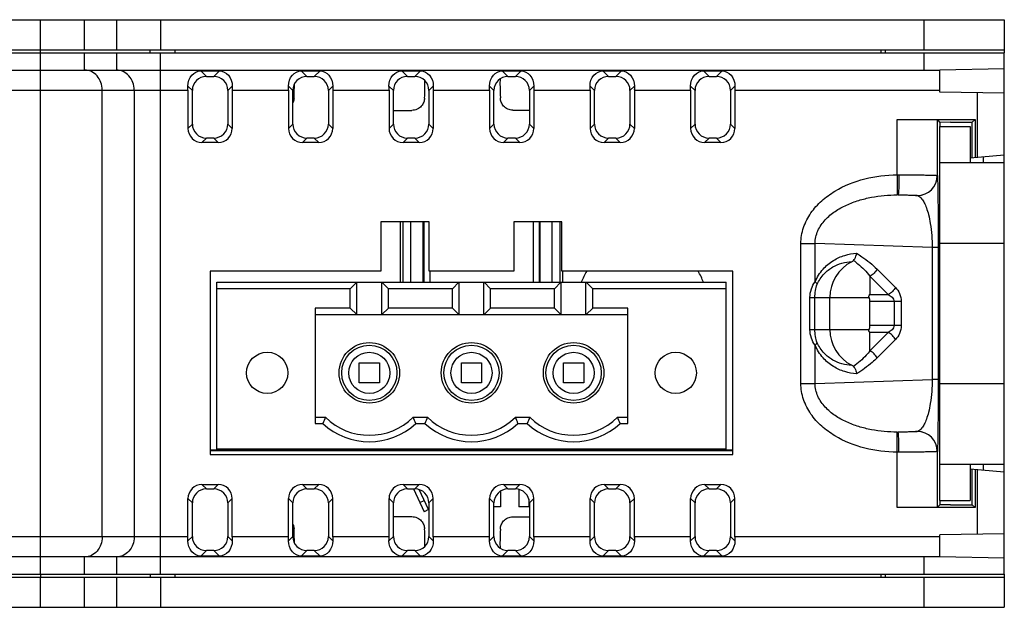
# Model space of a CAD drawing. Header units: millimetres. Extents: x 0 to 594, y 0 to 420.
# Tile 11 of 31: x 380 to 429, y 55 to 84. Entities that reach past the tile are written whole.
import ezdxf

# ---------------------------------------------------------------- set-up
doc = ezdxf.new("R2010")
doc.units = ezdxf.units.MM
doc.header["$LTSCALE"] = 46.2
for name, color, linetype in [('DIN_RAIL_LOCK-SHAPE', 7, 'CONTINUOUS'), ('PCB-TOPRP1000D_V100-SHAPE', 7, 'CONTINUOUS'), ('RP_BOTTOM_CASE-SHAPE', 7, 'CONTINUOUS'), ('RP_TOP_CASE-SHAPE', 7, 'CONTINUOUS'), ('TERMINAL_BLOCK_AG-SHAPE', 7, 'CONTINUOUS'), ('USB-1001-008-01001_CNC-SHAPE', 7, 'CONTINUOUS')]:
    doc.layers.add(name, color=color, linetype=linetype)

msp = doc.modelspace()

# ---------------------------------------------------------------- linework, layer by layer
at = {"layer": 'DIN_RAIL_LOCK-SHAPE', "color": 7, "linetype": 'Continuous'}
for p, q in [((425.696, 78.91), (427.196, 78.91)), ((425.696, 60.31), (425.696, 78.91)), ((427.196, 78.91), (427.196, 77.11)), ((425.696, 77.11), (428.896, 77.11)), ((428.896, 62.11), (428.896, 77.11)), ((425.696, 73.11), (428.896, 73.11)), ((428.896, 66.11), (425.696, 66.11)), ((428.896, 62.11), (425.696, 62.11)), ((427.196, 62.11), (427.196, 60.31)), ((425.696, 60.31), (427.196, 60.31))]:
    msp.add_line(p, q, dxfattribs=at)
at = {"layer": 'PCB-TOPRP1000D_V100-SHAPE', "color": 7, "linetype": 'Continuous'}
for p, q in [((389.646, 62.81), (389.746, 62.81)), ((415.046, 62.81), (415.146, 62.81))]:
    msp.add_line(p, q, dxfattribs=at)
at = {"layer": 'PCB-TOPRP1000D_V100-SHAPE', "color": 4, "linetype": 'Continuous', "const_width": 0.105}
for points in [[(389.736, 62.81), (389.396, 62.81)], [(415.396, 62.81), (415.056, 62.81)]]:
    msp.add_lwpolyline(points, dxfattribs=at)
at = {"layer": 'PCB-TOPRP1000D_V100-SHAPE', "color": 7, "linetype": 'Continuous', "const_width": 0.084}
msp.add_lwpolyline([(389.736, 62.81), (415.056, 62.81)], dxfattribs=at)
at = {"layer": 'RP_BOTTOM_CASE-SHAPE', "color": 7, "linetype": 'Continuous'}
for p, q in [((372.446, 82.56), (428.896, 82.56)), ((380.955, 56.66), (380.955, 82.56)), ((383.155, 81.71), (383.155, 82.56)), ((384.737, 82.56), (384.737, 81.71)), ((386.936, 56.66), (386.936, 82.56)), ((424.896, 82.56), (424.896, 81.71)), ((428.896, 77.11), (428.896, 82.56)), ((373.421, 81.71), (424.896, 81.71)), ((388.929, 81.674), (389.863, 81.674)), ((388.929, 81.674), (389.212, 81.391)), ((389.212, 81.391), (389.58, 81.391)), ((389.863, 81.674), (389.58, 81.391)), ((393.929, 81.674), (394.863, 81.674)), ((393.929, 81.674), (394.212, 81.391)), ((394.212, 81.391), (394.58, 81.391)), ((394.863, 81.674), (394.58, 81.391)), ((398.929, 81.674), (399.863, 81.674)), ((398.929, 81.674), (399.212, 81.391)), ((399.212, 81.391), (399.58, 81.391)), ((399.863, 81.674), (399.58, 81.391)), ((403.929, 81.674), (404.863, 81.674)), ((403.929, 81.674), (404.212, 81.391)), ((404.212, 81.391), (404.58, 81.391)), ((404.863, 81.674), (404.58, 81.391)), ((408.929, 81.674), (409.863, 81.674)), ((408.929, 81.674), (409.212, 81.391)), ((409.212, 81.391), (409.58, 81.391)), ((409.863, 81.674), (409.58, 81.391)), ((413.929, 81.674), (414.863, 81.674)), ((413.929, 81.674), (414.212, 81.391)), ((414.212, 81.391), (414.58, 81.391)), ((414.863, 81.674), (414.58, 81.391)), ((428.896, 81.766), (425.696, 81.71)), ((425.696, 80.61), (425.696, 81.709)), ((388.294, 80.915), (388.515, 80.694)), ((390.498, 80.915), (390.277, 80.694)), ((393.294, 80.915), (393.515, 80.694)), ((395.498, 80.915), (395.277, 80.694)), ((398.294, 80.915), (398.515, 80.694)), ((400.498, 80.915), (400.277, 80.694)), ((403.294, 80.915), (403.515, 80.694)), ((405.498, 80.915), (405.277, 80.694)), ((408.294, 80.915), (408.515, 80.694)), ((410.498, 80.915), (410.277, 80.694)), ((413.294, 80.915), (413.515, 80.694)), ((415.498, 80.915), (415.277, 80.694)), ((377.996, 80.71), (388.296, 80.71)), ((384.034, 58.51), (384.034, 80.71)), ((385.617, 80.71), (385.617, 58.51)), ((388.296, 80.71), (388.296, 78.807)), ((388.515, 79.026), (388.515, 80.694)), ((390.277, 80.694), (390.277, 79.026)), ((390.496, 80.71), (393.296, 80.71)), ((390.496, 80.71), (390.496, 78.807)), ((393.296, 80.71), (393.296, 78.807)), ((393.515, 79.026), (393.515, 80.694)), ((395.277, 80.694), (395.277, 79.026)), ((395.496, 80.71), (398.296, 80.71)), ((395.496, 80.71), (395.496, 78.807)), ((398.296, 80.71), (398.296, 78.807)), ((398.515, 79.026), (398.515, 80.694)), ((400.277, 80.694), (400.277, 79.026)), ((400.496, 80.71), (403.296, 80.71)), ((400.496, 80.71), (400.496, 78.807)), ((403.296, 80.71), (403.296, 78.807)), ((403.515, 79.026), (403.515, 80.694)), ((405.277, 80.694), (405.277, 79.026)), ((405.496, 80.71), (408.296, 80.71)), ((405.496, 80.71), (405.496, 78.807)), ((408.296, 80.71), (408.296, 78.807)), ((408.515, 79.026), (408.515, 80.694)), ((410.277, 80.694), (410.277, 79.026)), ((410.496, 80.71), (413.296, 80.71)), ((410.496, 80.71), (410.496, 78.807)), ((413.296, 80.71), (413.296, 78.807)), ((413.515, 79.026), (413.515, 80.694)), ((415.277, 80.694), (415.277, 79.026)), ((415.496, 80.71), (425.696, 80.71)), ((415.496, 80.71), (415.496, 78.807)), ((428.896, 80.554), (425.696, 80.61)), ((427.542, 80.578), (427.542, 77.372)), ((388.296, 78.807), (388.515, 79.026)), ((390.496, 78.807), (390.277, 79.026)), ((393.296, 78.807), (393.515, 79.026)), ((395.496, 78.807), (395.277, 79.026)), ((398.296, 78.807), (398.515, 79.026)), ((400.496, 78.807), (400.277, 79.026)), ((403.296, 78.807), (403.515, 79.026)), ((405.496, 78.807), (405.277, 79.026)), ((408.296, 78.807), (408.515, 79.026)), ((410.496, 78.807), (410.277, 79.026)), ((413.296, 78.807), (413.515, 79.026)), ((415.496, 78.807), (415.277, 79.026)), ((423.565, 79.258), (427.444, 79.258)), ((423.565, 76.503), (423.565, 79.258)), ((425.565, 79.241), (425.696, 79.11)), ((425.565, 76.468), (425.565, 79.241)), ((426.225, 79.119), (425.696, 79.11)), ((425.696, 79.11), (425.696, 78.91)), ((426.225, 79.119), (427.305, 79.119)), ((427.444, 79.258), (427.305, 79.119)), ((427.305, 77.351), (427.305, 79.119)), ((427.444, 79.258), (427.444, 77.363)), ((388.993, 78.11), (389.212, 78.329)), ((389.799, 78.11), (388.993, 78.11)), ((389.58, 78.329), (389.212, 78.329)), ((389.799, 78.11), (389.58, 78.329)), ((393.993, 78.11), (394.212, 78.329)), ((394.799, 78.11), (393.993, 78.11)), ((394.58, 78.329), (394.212, 78.329)), ((394.799, 78.11), (394.58, 78.329)), ((398.993, 78.11), (399.212, 78.329)), ((399.799, 78.11), (398.993, 78.11)), ((399.58, 78.329), (399.212, 78.329)), ((399.799, 78.11), (399.58, 78.329)), ((403.993, 78.11), (404.212, 78.329)), ((404.799, 78.11), (403.993, 78.11)), ((404.58, 78.329), (404.212, 78.329)), ((404.799, 78.11), (404.58, 78.329)), ((408.993, 78.11), (409.212, 78.329)), ((409.799, 78.11), (408.993, 78.11)), ((409.58, 78.329), (409.212, 78.329)), ((409.799, 78.11), (409.58, 78.329)), ((413.993, 78.11), (414.212, 78.329)), ((414.799, 78.11), (413.993, 78.11)), ((414.58, 78.329), (414.212, 78.329)), ((414.799, 78.11), (414.58, 78.329)), ((427.196, 77.341), (428.896, 77.49)), ((427.842, 77.398), (427.841, 77.11)), ((423.565, 76.503), (423.656, 76.503)), ((423.565, 76.503), (423.571, 75.503)), ((424.564, 75.47), (423.61, 75.503)), ((424.564, 75.47), (424.57, 75.469)), ((400.296, 74.16), (397.896, 74.16)), ((397.896, 74.16), (397.896, 71.71)), ((400.296, 71.71), (400.296, 74.16)), ((406.896, 74.16), (404.496, 74.16)), ((404.496, 74.16), (404.496, 71.71)), ((406.896, 71.71), (406.896, 74.16)), ((418.782, 73.087), (419.489, 73.087)), ((418.782, 66.133), (418.782, 73.087)), ((425.314, 72.884), (419.489, 73.087)), ((419.489, 71.18), (419.489, 73.087)), ((425.607, 73.133), (425.607, 73.11)), ((425.607, 73.11), (425.607, 72.884)), ((425.607, 72.884), (425.314, 72.884)), ((425.314, 72.884), (425.314, 66.336)), ((425.607, 72.884), (425.607, 66.336)), ((397.896, 71.71), (389.396, 71.71)), ((389.396, 71.71), (389.396, 62.61)), ((404.496, 71.71), (400.296, 71.71)), ((415.396, 71.71), (406.896, 71.71)), ((415.396, 62.61), (415.396, 71.71)), ((422.568, 71.815), (423.478, 70.906)), ((422.215, 71.462), (423.124, 70.553)), ((422.215, 71.462), (422.215, 70.553)), ((422.215, 70.553), (423.124, 70.553)), ((419.229, 70.407), (422.17, 70.407)), ((419.229, 68.813), (419.229, 70.407)), ((419.475, 68.813), (419.475, 70.407)), ((420.223, 68.813), (420.223, 70.407)), ((423.77, 70.201), (422.215, 70.201)), ((422.215, 69.02), (422.215, 70.201)), ((423.416, 70.201), (423.416, 69.02)), ((423.77, 70.201), (423.77, 69.02)), ((419.229, 68.813), (422.17, 68.813)), ((423.77, 69.02), (422.215, 69.02)), ((423.124, 68.667), (422.215, 68.667)), ((423.124, 68.667), (422.215, 67.758)), ((422.215, 67.758), (422.215, 68.667)), ((423.478, 68.314), (422.568, 67.405)), ((419.489, 66.133), (419.489, 68.04)), ((418.782, 66.133), (419.489, 66.133)), ((419.489, 66.133), (425.314, 66.336)), ((425.607, 66.336), (425.314, 66.336)), ((425.607, 66.336), (425.607, 66.11)), ((425.607, 66.11), (425.607, 66.078)), ((425.598, 64.156), (425.597, 64.109)), ((423.565, 62.718), (423.571, 63.717)), ((423.61, 63.717), (424.564, 63.75)), ((424.57, 63.751), (424.564, 63.75)), ((423.656, 62.717), (423.565, 62.718)), ((423.565, 59.962), (423.565, 62.718)), ((425.565, 59.979), (425.565, 62.752)), ((389.396, 62.61), (415.396, 62.61)), ((428.896, 61.73), (427.196, 61.879)), ((427.305, 60.101), (427.305, 61.869)), ((427.444, 61.857), (427.444, 59.962)), ((427.542, 61.849), (427.542, 58.642)), ((427.841, 62.11), (427.842, 61.822)), ((428.896, 56.66), (428.896, 62.11)), ((388.993, 61.11), (389.799, 61.11)), ((388.993, 61.11), (389.212, 60.891)), ((389.212, 60.891), (389.58, 60.891)), ((389.799, 61.11), (389.58, 60.891)), ((393.993, 61.11), (394.799, 61.11)), ((393.993, 61.11), (394.212, 60.891)), ((394.212, 60.891), (394.58, 60.891)), ((394.799, 61.11), (394.58, 60.891)), ((398.993, 61.11), (399.799, 61.11)), ((398.993, 61.11), (399.212, 60.891)), ((399.212, 60.891), (399.58, 60.891)), ((399.799, 61.11), (399.58, 60.891)), ((403.993, 61.11), (404.799, 61.11)), ((403.993, 61.11), (404.212, 60.891)), ((404.212, 60.891), (404.58, 60.891)), ((404.799, 61.11), (404.58, 60.891)), ((408.993, 61.11), (409.799, 61.11)), ((408.993, 61.11), (409.212, 60.891)), ((409.212, 60.891), (409.58, 60.891)), ((409.799, 61.11), (409.58, 60.891)), ((413.993, 61.11), (414.799, 61.11)), ((413.993, 61.11), (414.212, 60.891)), ((414.212, 60.891), (414.58, 60.891)), ((414.799, 61.11), (414.58, 60.891)), ((388.296, 60.413), (388.515, 60.194)), ((388.296, 58.51), (388.296, 60.413)), ((390.496, 60.413), (390.277, 60.194)), ((390.496, 58.51), (390.496, 60.413)), ((393.296, 60.413), (393.515, 60.194)), ((393.296, 58.51), (393.296, 60.413)), ((395.496, 60.413), (395.277, 60.194)), ((395.496, 58.51), (395.496, 60.413)), ((398.296, 60.413), (398.515, 60.194)), ((398.296, 58.51), (398.296, 60.413)), ((400.496, 60.413), (400.277, 60.194)), ((400.496, 58.51), (400.496, 60.413)), ((403.296, 60.413), (403.515, 60.194)), ((403.296, 58.51), (403.296, 60.413)), ((405.496, 60.413), (405.277, 60.194)), ((405.496, 58.51), (405.496, 60.413)), ((408.296, 60.413), (408.515, 60.194)), ((408.296, 58.51), (408.296, 60.413)), ((410.496, 60.413), (410.277, 60.194)), ((410.496, 58.51), (410.496, 60.413)), ((413.296, 60.413), (413.515, 60.194)), ((413.296, 58.51), (413.296, 60.413)), ((415.496, 60.413), (415.277, 60.194)), ((415.496, 58.51), (415.496, 60.413)), ((425.696, 60.31), (425.696, 60.11)), ((388.515, 58.526), (388.515, 60.194)), ((390.277, 60.194), (390.277, 58.526)), ((393.515, 58.526), (393.515, 60.194)), ((395.277, 60.194), (395.277, 58.526)), ((398.515, 58.526), (398.515, 60.194)), ((400.277, 60.194), (400.277, 58.526)), ((403.515, 58.526), (403.515, 60.194)), ((405.277, 60.194), (405.277, 58.526)), ((408.515, 58.526), (408.515, 60.194)), ((410.277, 60.194), (410.277, 58.526)), ((413.515, 58.526), (413.515, 60.194)), ((415.277, 60.194), (415.277, 58.526)), ((427.444, 59.962), (423.565, 59.962)), ((425.565, 59.979), (425.696, 60.11)), ((426.225, 60.101), (425.696, 60.11)), ((426.225, 60.101), (427.305, 60.101)), ((427.444, 59.962), (427.305, 60.101)), ((388.296, 58.51), (377.996, 58.51)), ((388.294, 58.306), (388.515, 58.526)), ((390.498, 58.306), (390.277, 58.526)), ((393.296, 58.51), (390.496, 58.51)), ((393.294, 58.306), (393.515, 58.526)), ((395.498, 58.306), (395.277, 58.526)), ((398.296, 58.51), (395.496, 58.51)), ((398.294, 58.306), (398.515, 58.526)), ((400.498, 58.306), (400.277, 58.526)), ((403.296, 58.51), (400.496, 58.51)), ((403.294, 58.306), (403.515, 58.526)), ((405.498, 58.306), (405.277, 58.526)), ((408.296, 58.51), (405.496, 58.51)), ((408.294, 58.306), (408.515, 58.526)), ((410.498, 58.306), (410.277, 58.526)), ((413.296, 58.51), (410.496, 58.51)), ((413.294, 58.306), (413.515, 58.526)), ((415.498, 58.306), (415.277, 58.526)), ((425.696, 58.51), (415.496, 58.51)), ((428.896, 58.666), (425.696, 58.61)), ((425.696, 57.511), (425.696, 58.61)), ((388.929, 57.546), (389.212, 57.829)), ((389.58, 57.829), (389.212, 57.829)), ((389.863, 57.546), (389.58, 57.829)), ((393.929, 57.546), (394.212, 57.829)), ((394.58, 57.829), (394.212, 57.829)), ((394.863, 57.546), (394.58, 57.829)), ((398.929, 57.546), (399.212, 57.829)), ((399.58, 57.829), (399.212, 57.829)), ((399.863, 57.546), (399.58, 57.829)), ((403.929, 57.546), (404.212, 57.829)), ((404.58, 57.829), (404.212, 57.829)), ((404.863, 57.546), (404.58, 57.829)), ((408.929, 57.546), (409.212, 57.829)), ((409.58, 57.829), (409.212, 57.829)), ((409.863, 57.546), (409.58, 57.829)), ((413.929, 57.546), (414.212, 57.829)), ((414.58, 57.829), (414.212, 57.829)), ((414.863, 57.546), (414.58, 57.829)), ((424.896, 57.51), (373.421, 57.51)), ((383.155, 56.66), (383.155, 57.51)), ((384.737, 57.51), (384.737, 56.66)), ((389.863, 57.546), (388.929, 57.546)), ((394.863, 57.546), (393.929, 57.546)), ((399.863, 57.546), (398.929, 57.546)), ((404.863, 57.546), (403.929, 57.546)), ((409.863, 57.546), (408.929, 57.546)), ((414.863, 57.546), (413.929, 57.546)), ((424.896, 57.51), (424.896, 56.66)), ((428.896, 57.454), (425.696, 57.51)), ((372.446, 56.66), (428.896, 56.66))]:
    msp.add_line(p, q, dxfattribs=at)
for centre, radius, start, end in [((424.562, 76.471), 1.001, 270.1235, 359.9023), ((424.565, 76.469), 1, 270.2955, 359.95), ((423.568, 69.78), 5.724, 89.5748, 89.9657), ((422.215, 70.407), 1.992, 117.0494, 180), ((422.215, 68.813), 1.992, 180, 242.9534), ((423.568, 69.44), 5.724, 270.0343, 270.4252), ((424.562, 62.749), 1.001, 0.0977, 89.8764), ((424.565, 62.751), 1, 0.05, 89.7045)]:
    msp.add_arc(centre, radius, start, end, dxfattribs=at)
for centre, major_axis, ratio, start_param, end_param in [((389.217, 80.689), (-0.499, 0.499), 0.992433, -0.7816, 0.7816), ((389.575, 80.689), (0.499, 0.499), 0.992433, -0.7816, 0.7816), ((394.217, 80.689), (-0.499, 0.499), 0.992433, -0.7816, 0.7816), ((394.575, 80.689), (0.499, 0.499), 0.992433, -0.7816, 0.7816), ((399.217, 80.689), (-0.499, 0.499), 0.992433, -0.7816, 0.7816), ((399.575, 80.689), (0.499, 0.499), 0.992433, -0.7816, 0.7816), ((404.217, 80.689), (-0.499, 0.499), 0.992433, -0.7816, 0.7816), ((404.575, 80.689), (0.499, 0.499), 0.992433, -0.7816, 0.7816), ((409.217, 80.689), (-0.499, 0.499), 0.992433, -0.7816, 0.7816), ((409.575, 80.689), (0.499, 0.499), 0.992433, -0.7816, 0.7816), ((414.217, 80.689), (-0.499, 0.499), 0.992433, -0.7816, 0.7816), ((414.575, 80.689), (0.499, 0.499), 0.992433, -0.7816, 0.7816), ((388.208, 80.71), (0, 1), 0.087489, -1.570796, -1.36483), ((390.583, 80.71), (0, 1), 0.087489, 1.36483, 1.570796), ((393.208, 80.71), (0, 1), 0.087489, -1.570796, -1.36483), ((395.583, 80.71), (0, 1), 0.087489, 1.36483, 1.570796), ((398.208, 80.71), (0, 1), 0.087489, -1.570796, -1.36483), ((400.583, 80.71), (0, 1), 0.087489, 1.36483, 1.570796), ((403.208, 80.71), (0, 1), 0.087489, -1.570796, -1.36483), ((405.583, 80.71), (0, 1), 0.087489, 1.36483, 1.570796), ((408.208, 80.71), (0, 1), 0.087489, -1.570796, -1.36483), ((410.583, 80.71), (0, 1), 0.087489, 1.36483, 1.570796), ((413.208, 80.71), (0, 1), 0.087489, -1.570796, -1.36483), ((415.583, 80.71), (0, 1), 0.087489, 1.36483, 1.570796), ((389.217, 79.031), (0.499, 0.499), 0.992433, -3.923193, -2.359993), ((389.575, 79.031), (-0.499, 0.499), 0.992433, -3.923193, -2.359993), ((394.217, 79.031), (0.499, 0.499), 0.992433, -3.923193, -2.359993), ((394.575, 79.031), (0.499, -0.499), 0.992433, -0.7816, 0.7816), ((399.217, 79.031), (0.499, 0.499), 0.992433, -3.923193, -2.359993), ((399.575, 79.031), (-0.499, 0.499), 0.992433, -3.923193, -2.359993), ((404.217, 79.031), (0.499, 0.499), 0.992433, -3.923193, -2.359993), ((404.575, 79.031), (0.499, -0.499), 0.992433, -0.7816, 0.7816), ((409.217, 79.031), (0.499, 0.499), 0.992433, -3.923193, -2.359993), ((409.575, 79.031), (0.499, -0.499), 0.992433, -0.7816, 0.7816), ((414.217, 79.031), (0.499, 0.499), 0.992433, 2.359993, 3.923193), ((414.575, 79.031), (0.499, -0.499), 0.992433, -0.7816, 0.7816), ((388.999, 78.813), (0.499, 0.499), 0.992433, -3.923193, -2.359993), ((389.793, 78.813), (-0.499, 0.499), 0.992433, -3.923193, -2.359993), ((393.999, 78.813), (0.499, 0.499), 0.992433, -3.923193, -2.359993), ((394.793, 78.813), (-0.499, 0.499), 0.992433, -3.923193, -2.359993), ((398.999, 78.813), (0.499, 0.499), 0.992433, -3.923193, -2.359993), ((399.793, 78.813), (-0.499, 0.499), 0.992433, -3.923193, -2.359993), ((403.999, 78.813), (0.499, 0.499), 0.992433, -3.923193, -2.359993), ((404.793, 78.813), (-0.499, 0.499), 0.992433, -3.923193, -2.359993), ((408.999, 78.813), (0.499, 0.499), 0.992433, -3.923193, -2.359993), ((409.793, 78.813), (-0.499, 0.499), 0.992433, -3.923193, -2.359993), ((413.999, 78.813), (0.499, 0.499), 0.992433, -3.923193, -2.359993), ((414.793, 78.813), (-0.499, 0.499), 0.992433, -3.923193, -2.359993), ((421.717, 70.201), (0.498, 0), 1, 0, 0.427079), ((421.717, 69.02), (0.498, 0), 1, -0.427079, 0), ((388.999, 60.407), (-0.499, 0.499), 0.992433, -0.7816, 0.7816), ((389.217, 60.189), (-0.499, 0.499), 0.992433, -0.7816, 0.7816), ((389.575, 60.189), (0.499, 0.499), 0.992433, -0.7816, 0.7816), ((389.793, 60.407), (0.499, 0.499), 0.992433, -0.7816, 0.7816), ((393.999, 60.407), (-0.499, 0.499), 0.992433, -0.7816, 0.7816), ((394.217, 60.189), (-0.499, 0.499), 0.992433, -0.7816, 0.7816), ((394.575, 60.189), (0.499, 0.499), 0.992433, -0.7816, 0.7816), ((394.793, 60.407), (0.499, 0.499), 0.992433, -0.7816, 0.7816), ((398.999, 60.407), (0.499, -0.499), 0.992433, 2.359993, 3.923193), ((399.217, 60.189), (-0.499, 0.499), 0.992433, -0.7816, 0.7816), ((399.575, 60.189), (0.499, 0.499), 0.992433, -0.7816, 0.7816), ((399.793, 60.407), (0.499, 0.499), 0.992433, -0.7816, 0.7816), ((403.999, 60.407), (0.499, -0.499), 0.992433, 2.359993, 3.923193), ((404.217, 60.189), (-0.499, 0.499), 0.992433, -0.7816, 0.7816), ((404.575, 60.189), (0.499, 0.499), 0.992433, -0.7816, 0.7816), ((404.793, 60.407), (0.499, 0.499), 0.992433, -0.7816, 0.7816), ((408.999, 60.407), (-0.499, 0.499), 0.992433, -0.7816, 0.7816), ((409.217, 60.189), (-0.499, 0.499), 0.992433, -0.7816, 0.7816), ((409.575, 60.189), (0.499, 0.499), 0.992433, -0.7816, 0.7816), ((409.793, 60.407), (0.499, 0.499), 0.992433, -0.7816, 0.7816), ((413.999, 60.407), (-0.499, 0.499), 0.992433, -0.7816, 0.7816), ((414.217, 60.189), (0.499, -0.499), 0.992433, 2.359993, 3.923193), ((414.575, 60.189), (0.499, 0.499), 0.992433, -0.7816, 0.7816), ((414.793, 60.407), (0.499, 0.499), 0.992433, -0.7816, 0.7816), ((388.208, 58.51), (0, 1), 0.087489, -1.776762, -1.570796), ((389.217, 58.531), (0.499, 0.499), 0.992433, -3.923193, -2.359993), ((389.575, 58.531), (-0.499, 0.499), 0.992433, -3.923193, -2.359993), ((390.583, 58.51), (0, 1), 0.087489, -4.712389, -4.506423), ((393.208, 58.51), (0, 1), 0.087489, -1.776762, -1.570796), ((394.217, 58.531), (0.499, 0.499), 0.992433, -3.923193, -2.359993), ((394.575, 58.531), (-0.499, 0.499), 0.992433, -3.923193, -2.359993), ((395.583, 58.51), (0, 1), 0.087489, -4.712389, -4.506423), ((398.208, 58.51), (0, 1), 0.087489, -1.776762, -1.570796), ((399.217, 58.531), (0.499, 0.499), 0.992433, -3.923193, -2.359993), ((399.575, 58.531), (-0.499, 0.499), 0.992433, -3.923193, -2.359993), ((400.583, 58.51), (0, 1), 0.087489, -4.712389, -4.506423), ((403.208, 58.51), (0, 1), 0.087489, -1.776762, -1.570796), ((404.217, 58.531), (0.499, 0.499), 0.992433, -3.923193, -2.359993), ((404.575, 58.531), (-0.499, 0.499), 0.992433, -3.923193, -2.359993), ((405.583, 58.51), (0, 1), 0.087489, -4.712389, -4.506423), ((408.208, 58.51), (0, 1), 0.087489, -1.776762, -1.570796), ((409.217, 58.531), (0.499, 0.499), 0.992433, -3.923193, -2.359993), ((409.575, 58.531), (-0.499, 0.499), 0.992433, -3.923193, -2.359993), ((410.583, 58.51), (0, 1), 0.087489, -4.712389, -4.506423), ((413.208, 58.51), (0, 1), 0.087489, -1.776762, -1.570796), ((414.217, 58.531), (0.499, 0.499), 0.992433, -3.923193, -2.359993), ((414.575, 58.531), (-0.499, 0.499), 0.992433, -3.923193, -2.359993), ((415.583, 58.51), (0, 1), 0.087489, -4.712389, -4.506423)]:
    msp.add_ellipse(centre, major_axis=major_axis, ratio=ratio, start_param=start_param, end_param=end_param, dxfattribs=at)
for points, knots in [([(384.034, 80.71), (384.034, 80.84), (383.99, 81.097), (383.799, 81.428), (383.507, 81.655), (383.27, 81.71), (383.155, 81.71)], [0, 0, 0, 0, 0.2646, 0.520867, 0.764925, 1, 1, 1, 1]), ([(385.617, 80.71), (385.617, 80.84), (385.573, 81.097), (385.382, 81.428), (385.09, 81.655), (384.852, 81.71), (384.737, 81.71)], [0, 0, 0, 0, 0.2646, 0.520867, 0.764925, 1, 1, 1, 1]), ([(388.294, 80.915), (388.291, 81.104), (388.413, 81.472), (388.764, 81.674), (388.929, 81.674)], [0, 0, 0, 0, 0.53396, 1, 1, 1, 1]), ([(389.863, 81.674), (390.028, 81.674), (390.378, 81.472), (390.501, 81.104), (390.498, 80.915)], [0, 0, 0, 0, 0.46605, 1, 1, 1, 1]), ([(393.294, 80.915), (393.291, 81.104), (393.413, 81.472), (393.764, 81.674), (393.929, 81.674)], [0, 0, 0, 0, 0.53396, 1, 1, 1, 1]), ([(394.863, 81.674), (395.028, 81.674), (395.378, 81.472), (395.501, 81.104), (395.498, 80.915)], [0, 0, 0, 0, 0.46605, 1, 1, 1, 1]), ([(398.294, 80.915), (398.291, 81.104), (398.413, 81.472), (398.764, 81.674), (398.929, 81.674)], [0, 0, 0, 0, 0.53396, 1, 1, 1, 1]), ([(399.863, 81.674), (400.028, 81.674), (400.378, 81.472), (400.501, 81.104), (400.498, 80.915)], [0, 0, 0, 0, 0.46605, 1, 1, 1, 1]), ([(403.294, 80.915), (403.291, 81.104), (403.413, 81.472), (403.764, 81.674), (403.929, 81.674)], [0, 0, 0, 0, 0.53396, 1, 1, 1, 1]), ([(404.863, 81.674), (405.028, 81.674), (405.378, 81.472), (405.501, 81.104), (405.498, 80.915)], [0, 0, 0, 0, 0.46605, 1, 1, 1, 1]), ([(408.294, 80.915), (408.291, 81.104), (408.413, 81.472), (408.764, 81.674), (408.929, 81.674)], [0, 0, 0, 0, 0.53396, 1, 1, 1, 1]), ([(409.863, 81.674), (410.028, 81.674), (410.378, 81.472), (410.501, 81.104), (410.498, 80.915)], [0, 0, 0, 0, 0.46605, 1, 1, 1, 1]), ([(413.294, 80.915), (413.291, 81.104), (413.413, 81.472), (413.764, 81.674), (413.929, 81.674)], [0, 0, 0, 0, 0.53396, 1, 1, 1, 1]), ([(414.863, 81.674), (415.028, 81.674), (415.378, 81.472), (415.501, 81.104), (415.498, 80.915)], [0, 0, 0, 0, 0.46605, 1, 1, 1, 1]), ([(424.896, 81.71), (425.03, 81.71), (425.297, 81.709), (425.563, 81.711), (425.696, 81.708)], [0, 0, 0, 0, 0.502559, 1, 1, 1, 1]), ([(418.782, 73.087), (418.782, 73.356), (418.872, 73.899), (419.249, 74.626), (419.797, 75.231), (420.674, 75.868), (421.946, 76.369), (423.026, 76.499), (423.565, 76.503)], [0, 0, 0, 0, 0.124926, 0.249969, 0.375133, 0.500334, 0.750058, 1, 1, 1, 1]), ([(423.656, 76.503), (423.656, 76.378), (423.654, 76.196), (423.648, 75.965), (423.643, 75.816), (423.636, 75.694), (423.63, 75.609), (423.624, 75.557), (423.62, 75.531), (423.616, 75.514), (423.613, 75.505), (423.61, 75.503)], [0, 0, 0, 0, 0.373815, 0.543482, 0.693224, 0.817643, 0.912124, 0.947073, 0.973384, 0.990958, 1, 1, 1, 1]), ([(423.656, 76.503), (423.894, 76.502), (424.241, 76.501), (424.682, 76.497), (424.963, 76.493), (425.196, 76.488), (425.357, 76.484), (425.456, 76.479), (425.507, 76.477), (425.54, 76.473), (425.558, 76.471), (425.563, 76.469)], [0, 0, 0, 0, 0.375436, 0.54462, 0.693615, 0.817328, 0.911564, 0.946589, 0.973127, 0.990962, 1, 1, 1, 1]), ([(425.563, 76.469), (425.563, 76.469), (425.564, 76.469), (425.565, 76.468), (425.565, 76.468)], [0, 0, 0, 0, 0.605796, 1, 1, 1, 1]), ([(425.565, 76.468), (425.568, 76.456), (425.57, 76.418), (425.575, 76.344), (425.578, 76.234), (425.585, 76.012), (425.591, 75.633), (425.595, 75.304), (425.597, 75.112)], [0, 0, 0, 0, 0.028108, 0.082488, 0.163506, 0.271856, 0.574419, 1, 1, 1, 1]), ([(419.489, 73.087), (419.487, 73.304), (419.587, 73.744), (419.968, 74.284), (420.473, 74.702), (421.045, 75.015), (421.653, 75.242), (422.492, 75.447), (423.141, 75.504), (423.571, 75.503)], [0, 0, 0, 0, 0.125602, 0.25114, 0.376445, 0.501482, 0.62632, 0.751033, 1, 1, 1, 1]), ([(423.61, 75.503), (423.73, 75.503), (423.903, 75.502), (424.124, 75.498), (424.264, 75.494), (424.381, 75.489), (424.469, 75.483), (424.525, 75.479), (424.553, 75.474), (424.562, 75.472), (424.564, 75.47)], [0, 0, 0, 0, 0.375052, 0.544063, 0.692914, 0.816535, 0.910768, 0.972479, 0.990515, 1, 1, 1, 1]), ([(424.57, 75.469), (424.664, 75.448), (424.797, 75.32), (424.927, 75.099), (425.036, 74.838), (425.138, 74.494), (425.27, 73.838), (425.311, 73.286), (425.314, 72.884)], [0, 0, 0, 0, 0.103589, 0.180454, 0.279676, 0.406232, 0.566397, 1, 1, 1, 1]), ([(425.597, 75.112), (425.599, 74.974), (425.604, 74.314), (425.606, 73.655), (425.607, 73.133)], [0, 0, 0, 0, 0.208872, 1, 1, 1, 1]), ([(419.489, 71.18), (419.581, 71.41), (419.837, 71.819), (420.365, 72.259), (420.946, 72.522), (421.353, 72.596), (421.553, 72.608)], [0, 0, 0, 0, 0.281796, 0.535474, 0.771946, 1, 1, 1, 1]), ([(421.399, 72.248), (421.42, 72.272), (421.496, 72.38), (421.539, 72.509), (421.553, 72.608)], [0, 0, 0, 0, 0.241263, 1, 1, 1, 1]), ([(421.553, 72.608), (421.642, 72.551), (421.999, 72.313), (422.339, 72.045), (422.568, 71.815)], [0, 0, 0, 0, 0.244818, 1, 1, 1, 1]), ([(419.591, 71.066), (419.673, 71.257), (419.896, 71.59), (420.467, 72.033), (420.984, 72.173), (421.309, 72.181)], [0, 0, 0, 0, 0.290156, 0.545585, 1, 1, 1, 1]), ([(421.399, 72.248), (421.393, 72.241), (421.367, 72.214), (421.334, 72.194), (421.309, 72.181)], [0, 0, 0, 0, 0.240698, 1, 1, 1, 1]), ([(421.399, 72.248), (421.474, 72.192), (421.77, 71.957), (422.044, 71.69), (422.215, 71.462)], [0, 0, 0, 0, 0.247297, 1, 1, 1, 1]), ([(419.229, 70.407), (419.229, 70.549), (419.274, 70.827), (419.406, 71.076), (419.489, 71.181)], [0, 0, 0, 0, 0.515853, 1, 1, 1, 1]), ([(419.475, 70.407), (419.475, 70.52), (419.493, 70.744), (419.547, 70.964), (419.591, 71.066)], [0, 0, 0, 0, 0.507001, 1, 1, 1, 1]), ([(419.489, 71.18), (419.501, 71.171), (419.539, 71.138), (419.575, 71.098), (419.591, 71.066)], [0, 0, 0, 0, 0.294848, 1, 1, 1, 1]), ([(422.17, 70.407), (422.164, 70.42), (422.158, 70.475), (422.189, 70.524), (422.215, 70.553)], [0, 0, 0, 0, 0.26697, 1, 1, 1, 1]), ([(423.478, 70.906), (423.44, 70.831), (423.337, 70.694), (423.199, 70.59), (423.124, 70.553)], [0, 0, 0, 0, 0.5, 1, 1, 1, 1]), ([(423.124, 70.553), (423.194, 70.518), (423.295, 70.452), (423.394, 70.325), (423.416, 70.242), (423.416, 70.201)], [0, 0, 0, 0, 0.486965, 0.7397, 1, 1, 1, 1]), ([(423.478, 70.906), (423.564, 70.82), (423.715, 70.6), (423.77, 70.338), (423.77, 70.201)], [0, 0, 0, 0, 0.472078, 1, 1, 1, 1]), ([(419.489, 68.04), (419.406, 68.144), (419.274, 68.393), (419.229, 68.671), (419.229, 68.813)], [0, 0, 0, 0, 0.484002, 1, 1, 1, 1]), ([(419.591, 68.154), (419.547, 68.256), (419.493, 68.476), (419.475, 68.7), (419.475, 68.813)], [0, 0, 0, 0, 0.492917, 1, 1, 1, 1]), ([(422.215, 68.667), (422.206, 68.677), (422.174, 68.716), (422.154, 68.778), (422.17, 68.813)], [0, 0, 0, 0, 0.246109, 1, 1, 1, 1]), ([(423.416, 69.02), (423.416, 68.978), (423.394, 68.895), (423.295, 68.768), (423.193, 68.702), (423.124, 68.667)], [0, 0, 0, 0, 0.260528, 0.513337, 1, 1, 1, 1]), ([(423.77, 69.02), (423.77, 68.882), (423.715, 68.62), (423.564, 68.4), (423.478, 68.314)], [0, 0, 0, 0, 0.528105, 1, 1, 1, 1]), ([(419.489, 68.04), (419.501, 68.049), (419.539, 68.082), (419.575, 68.122), (419.591, 68.154)], [0, 0, 0, 0, 0.294852, 1, 1, 1, 1]), ([(421.309, 67.039), (420.984, 67.047), (420.467, 67.187), (419.896, 67.63), (419.673, 67.963), (419.591, 68.154)], [0, 0, 0, 0, 0.454416, 0.709845, 1, 1, 1, 1]), ([(421.553, 66.612), (421.353, 66.624), (420.946, 66.698), (420.365, 66.961), (419.837, 67.401), (419.581, 67.81), (419.489, 68.04)], [0, 0, 0, 0, 0.228069, 0.464555, 0.71824, 1, 1, 1, 1]), ([(422.215, 67.758), (422.157, 67.681), (421.914, 67.391), (421.624, 67.142), (421.399, 66.972)], [0, 0, 0, 0, 0.253841, 1, 1, 1, 1]), ([(422.568, 67.405), (422.531, 67.48), (422.427, 67.617), (422.29, 67.72), (422.215, 67.758)], [0, 0, 0, 0, 0.5, 1, 1, 1, 1]), ([(422.568, 67.405), (422.49, 67.327), (422.174, 67.035), (421.822, 66.784), (421.553, 66.612)], [0, 0, 0, 0, 0.256689, 1, 1, 1, 1]), ([(421.309, 67.039), (421.334, 67.026), (421.367, 67.006), (421.393, 66.979), (421.399, 66.972)], [0, 0, 0, 0, 0.759297, 1, 1, 1, 1]), ([(421.399, 66.972), (421.42, 66.948), (421.496, 66.84), (421.539, 66.711), (421.553, 66.612)], [0, 0, 0, 0, 0.241262, 1, 1, 1, 1]), ([(423.565, 62.718), (423.026, 62.721), (421.946, 62.851), (420.673, 63.353), (419.796, 63.989), (419.249, 64.595), (418.872, 65.322), (418.782, 65.864), (418.782, 66.133)], [0, 0, 0, 0, 0.250082, 0.499856, 0.62503, 0.750124, 0.87511, 1, 1, 1, 1]), ([(423.571, 63.717), (423.141, 63.716), (422.492, 63.774), (421.653, 63.979), (421.044, 64.206), (420.473, 64.519), (419.968, 64.936), (419.587, 65.477), (419.487, 65.916), (419.489, 66.133)], [0, 0, 0, 0, 0.249062, 0.373801, 0.498658, 0.623685, 0.748937, 0.874421, 1, 1, 1, 1]), ([(425.314, 66.336), (425.311, 65.934), (425.27, 65.382), (425.138, 64.726), (425.036, 64.382), (424.927, 64.121), (424.797, 63.9), (424.664, 63.772), (424.57, 63.751)], [0, 0, 0, 0, 0.433629, 0.593806, 0.720352, 0.819559, 0.89642, 1, 1, 1, 1]), ([(425.607, 66.078), (425.607, 65.896), (425.606, 65.256), (425.602, 64.615), (425.598, 64.156)], [0, 0, 0, 0, 0.284229, 1, 1, 1, 1]), ([(424.564, 63.75), (424.562, 63.748), (424.553, 63.746), (424.525, 63.741), (424.469, 63.737), (424.381, 63.731), (424.264, 63.726), (424.124, 63.722), (423.903, 63.718), (423.73, 63.717), (423.61, 63.717)], [0, 0, 0, 0, 0.009477, 0.027499, 0.089163, 0.183356, 0.306949, 0.455782, 0.624789, 1, 1, 1, 1]), ([(423.656, 62.717), (423.656, 62.842), (423.654, 63.024), (423.648, 63.255), (423.643, 63.404), (423.636, 63.527), (423.63, 63.611), (423.624, 63.663), (423.62, 63.689), (423.616, 63.706), (423.613, 63.715), (423.61, 63.717)], [0, 0, 0, 0, 0.373815, 0.543483, 0.693224, 0.817643, 0.912124, 0.947073, 0.973384, 0.990958, 1, 1, 1, 1]), ([(425.597, 64.109), (425.595, 63.916), (425.591, 63.587), (425.585, 63.208), (425.578, 62.986), (425.575, 62.876), (425.57, 62.802), (425.568, 62.764), (425.565, 62.752)], [0, 0, 0, 0, 0.4256, 0.728164, 0.836501, 0.917527, 0.971904, 1, 1, 1, 1]), ([(425.563, 62.751), (425.558, 62.749), (425.54, 62.747), (425.507, 62.744), (425.456, 62.741), (425.357, 62.736), (425.196, 62.732), (424.963, 62.727), (424.682, 62.723), (424.241, 62.719), (423.895, 62.718), (423.656, 62.717)], [0, 0, 0, 0, 0.009031, 0.026851, 0.053371, 0.088366, 0.182563, 0.306248, 0.455225, 0.624405, 1, 1, 1, 1]), ([(425.565, 62.752), (425.565, 62.752), (425.564, 62.751), (425.563, 62.751), (425.563, 62.751)], [0, 0, 0, 0, 0.394204, 1, 1, 1, 1]), ([(384.034, 58.51), (384.034, 58.381), (383.99, 58.123), (383.799, 57.792), (383.507, 57.565), (383.27, 57.51), (383.155, 57.51)], [0, 0, 0, 0, 0.2646, 0.520867, 0.764925, 1, 1, 1, 1]), ([(385.617, 58.51), (385.617, 58.381), (385.573, 58.123), (385.382, 57.792), (385.09, 57.565), (384.852, 57.51), (384.737, 57.51)], [0, 0, 0, 0, 0.2646, 0.520867, 0.764925, 1, 1, 1, 1]), ([(388.929, 57.546), (388.764, 57.546), (388.413, 57.749), (388.291, 58.116), (388.294, 58.306)], [0, 0, 0, 0, 0.46605, 1, 1, 1, 1]), ([(390.498, 58.306), (390.501, 58.116), (390.378, 57.749), (390.028, 57.546), (389.863, 57.546)], [0, 0, 0, 0, 0.53396, 1, 1, 1, 1]), ([(393.929, 57.546), (393.764, 57.546), (393.413, 57.749), (393.291, 58.116), (393.294, 58.306)], [0, 0, 0, 0, 0.46605, 1, 1, 1, 1]), ([(395.498, 58.306), (395.501, 58.116), (395.378, 57.749), (395.028, 57.546), (394.863, 57.546)], [0, 0, 0, 0, 0.53396, 1, 1, 1, 1]), ([(398.929, 57.546), (398.764, 57.546), (398.413, 57.749), (398.291, 58.116), (398.294, 58.306)], [0, 0, 0, 0, 0.46605, 1, 1, 1, 1]), ([(400.498, 58.306), (400.501, 58.116), (400.378, 57.749), (400.028, 57.546), (399.863, 57.546)], [0, 0, 0, 0, 0.53396, 1, 1, 1, 1]), ([(403.929, 57.546), (403.764, 57.546), (403.413, 57.749), (403.291, 58.116), (403.294, 58.306)], [0, 0, 0, 0, 0.46605, 1, 1, 1, 1]), ([(405.498, 58.306), (405.501, 58.116), (405.378, 57.749), (405.028, 57.546), (404.863, 57.546)], [0, 0, 0, 0, 0.53396, 1, 1, 1, 1]), ([(408.929, 57.546), (408.764, 57.546), (408.413, 57.749), (408.291, 58.116), (408.294, 58.306)], [0, 0, 0, 0, 0.46605, 1, 1, 1, 1]), ([(410.498, 58.306), (410.501, 58.116), (410.378, 57.749), (410.028, 57.546), (409.863, 57.546)], [0, 0, 0, 0, 0.53396, 1, 1, 1, 1]), ([(413.929, 57.546), (413.764, 57.546), (413.413, 57.749), (413.291, 58.116), (413.294, 58.306)], [0, 0, 0, 0, 0.46605, 1, 1, 1, 1]), ([(415.498, 58.306), (415.501, 58.116), (415.378, 57.749), (415.028, 57.546), (414.863, 57.546)], [0, 0, 0, 0, 0.53396, 1, 1, 1, 1]), ([(425.696, 57.512), (425.563, 57.509), (425.297, 57.511), (425.03, 57.51), (424.896, 57.51)], [0, 0, 0, 0, 0.497441, 1, 1, 1, 1])]:
    msp.add_open_spline(points, degree=3, knots=knots, dxfattribs=at)
for points in [[(422.568, 71.815), (422.531, 71.74), (422.427, 71.603), (422.29, 71.5), (422.215, 71.462)], [(423.478, 68.314), (423.44, 68.389), (423.337, 68.526), (423.199, 68.63), (423.124, 68.667)]]:
    msp.add_open_spline(points, degree=3, dxfattribs=at)
at = {"layer": 'RP_TOP_CASE-SHAPE', "color": 7, "linetype": 'Continuous'}
for p, q in [((299.996, 84.21), (428.896, 84.21)), ((380.955, 82.71), (380.955, 84.21)), ((383.155, 82.71), (383.155, 84.21)), ((384.737, 84.21), (384.737, 82.71)), ((386.936, 84.21), (386.936, 82.71)), ((424.896, 84.21), (424.896, 82.71)), ((428.896, 84.21), (428.896, 82.56)), ((372.646, 82.71), (380.955, 82.71)), ((380.955, 82.56), (380.955, 82.71)), ((380.955, 82.71), (428.896, 82.71)), ((386.41, 82.56), (386.41, 82.71)), ((387.652, 82.56), (387.652, 82.71)), ((422.778, 82.56), (422.778, 82.71)), ((398.515, 79.703), (399.437, 79.704)), ((404.461, 79.71), (405.277, 79.711)), ((398.865, 71.16), (398.865, 74.16)), ((398.996, 71.16), (398.996, 74.16)), ((406.796, 74.16), (406.796, 71.16)), ((406.927, 71.71), (406.927, 71.16)), ((398.515, 59.517), (399.437, 59.516)), ((404.461, 59.51), (405.277, 59.509)), ((372.646, 56.51), (380.955, 56.51)), ((380.955, 56.66), (380.955, 56.51)), ((380.955, 56.51), (428.896, 56.51)), ((380.955, 55.01), (380.955, 56.51)), ((383.155, 55.01), (383.155, 56.51)), ((384.737, 56.51), (384.737, 55.01)), ((386.41, 56.66), (386.41, 56.51)), ((386.936, 56.51), (386.936, 55.01)), ((387.652, 56.51), (387.652, 56.66)), ((422.778, 56.51), (422.778, 56.66)), ((424.896, 56.51), (424.896, 55.01)), ((428.896, 56.66), (428.896, 55.01)), ((299.996, 55.01), (428.896, 55.01))]:
    msp.add_line(p, q, dxfattribs=at)
for start, end in [(148.4443, 159.2452), (20.7548, 31.5557)]:
    msp.add_arc((410.896, 70.01), 3.25, start, end, dxfattribs=at)
for centre, major_axis, ratio, start_param, end_param in [((422.99, 78.21), (0, 4.5), 0.001745, -0.254404, 0), ((393.219, 78.008), (0.323, 3.5), 0.052186, 5.434543, 5.749069), ((399.712, 78.008), (0.323, 3.5), 0.052186, -0.84557, -0.431752), ((404.186, 78.008), (-0.324, 3.5), 0.052185, 0.364675, 0.843209), ((393.219, 61.212), (-0.323, 3.5), 0.052186, -2.607477, -2.29295), ((399.712, 61.212), (-0.323, 3.5), 0.052186, -2.70984, -2.296023), ((404.186, 61.212), (0.324, 3.5), 0.052185, -3.984802, -3.506268), ((422.99, 61.01), (0, 4.5), 0.001745, -3.141593, -2.887188)]:
    msp.add_ellipse(centre, major_axis=major_axis, ratio=ratio, start_param=start_param, end_param=end_param, dxfattribs=at)
for points, knots in [([(400.062, 80.317), (400.059, 80.246), (400.03, 80.099), (399.908, 79.896), (399.702, 79.742), (399.526, 79.704), (399.437, 79.704)], [0, 0, 0, 0, 0.219662, 0.460206, 0.722863, 1, 1, 1, 1]), ([(404.461, 79.71), (404.372, 79.71), (404.196, 79.748), (403.989, 79.902), (403.867, 80.105), (403.837, 80.252), (403.834, 80.323)], [0, 0, 0, 0, 0.277368, 0.540085, 0.780554, 1, 1, 1, 1]), ([(393.57, 80.308), (393.569, 80.289), (393.562, 80.208), (393.54, 80.129), (393.515, 80.072)], [0, 0, 0, 0, 0.241421, 1, 1, 1, 1]), ([(399.437, 59.516), (399.526, 59.516), (399.702, 59.478), (399.908, 59.324), (400.03, 59.121), (400.059, 58.974), (400.062, 58.904)], [0, 0, 0, 0, 0.277138, 0.539794, 0.780338, 1, 1, 1, 1]), ([(403.834, 58.897), (403.837, 58.968), (403.867, 59.115), (403.989, 59.318), (404.196, 59.472), (404.372, 59.51), (404.461, 59.51)], [0, 0, 0, 0, 0.219447, 0.459915, 0.722631, 1, 1, 1, 1]), ([(393.515, 59.148), (393.524, 59.129), (393.553, 59.053), (393.567, 58.972), (393.57, 58.912)], [0, 0, 0, 0, 0.260065, 1, 1, 1, 1])]:
    msp.add_open_spline(points, degree=3, knots=knots, dxfattribs=at)
at = {"layer": 'TERMINAL_BLOCK_AG-SHAPE', "color": 7, "linetype": 'Continuous'}
for p, q in [((389.736, 71.16), (415.056, 71.16)), ((389.736, 62.81), (389.736, 71.16)), ((396.366, 70.838), (396.687, 71.16)), ((396.701, 69.56), (396.701, 71.16)), ((397.931, 69.56), (397.931, 71.16)), ((398.266, 70.838), (397.944, 71.16)), ((401.446, 70.838), (401.767, 71.16)), ((401.781, 69.56), (401.781, 71.16)), ((403.011, 69.56), (403.011, 71.16)), ((403.346, 70.838), (403.024, 71.16)), ((406.526, 70.838), (406.847, 71.16)), ((406.861, 69.56), (406.861, 71.16)), ((408.091, 69.56), (408.091, 71.16)), ((408.426, 70.838), (408.104, 71.16)), ((415.056, 62.81), (415.056, 71.16)), ((396.366, 70.838), (389.736, 70.838)), ((396.366, 69.882), (396.366, 70.838)), ((401.446, 70.838), (398.266, 70.838)), ((398.266, 69.882), (398.266, 70.838)), ((401.446, 69.882), (401.446, 70.838)), ((406.526, 70.838), (403.346, 70.838)), ((403.346, 69.882), (403.346, 70.838)), ((406.526, 69.882), (406.526, 70.838)), ((415.056, 70.838), (408.426, 70.838)), ((408.426, 69.882), (408.426, 70.838)), ((396.366, 69.882), (394.616, 69.882)), ((394.616, 69.882), (394.616, 64.139)), ((394.616, 69.56), (410.176, 69.56)), ((396.687, 69.56), (396.366, 69.882)), ((397.944, 69.56), (398.266, 69.882)), ((401.446, 69.882), (398.266, 69.882)), ((401.767, 69.56), (401.446, 69.882)), ((403.024, 69.56), (403.346, 69.882)), ((406.526, 69.882), (403.346, 69.882)), ((406.847, 69.56), (406.526, 69.882)), ((408.104, 69.56), (408.426, 69.882)), ((410.176, 69.882), (408.426, 69.882)), ((410.176, 64.139), (410.176, 69.882)), ((396.816, 67.16), (397.816, 67.16)), ((396.816, 66.16), (396.816, 67.16)), ((397.816, 67.16), (397.816, 66.16)), ((401.896, 67.16), (402.896, 67.16)), ((401.896, 66.16), (401.896, 67.16)), ((402.896, 67.16), (402.896, 66.16)), ((406.976, 67.16), (407.976, 67.16)), ((406.976, 66.16), (406.976, 67.16)), ((407.976, 67.16), (407.976, 66.16)), ((397.816, 66.16), (396.816, 66.16)), ((402.896, 66.16), (401.896, 66.16)), ((407.976, 66.16), (406.976, 66.16)), ((394.616, 64.46), (395.132, 64.46)), ((399.5, 64.46), (400.212, 64.46)), ((404.58, 64.46), (405.292, 64.46)), ((409.66, 64.46), (410.176, 64.46)), ((394.616, 64.139), (395.003, 64.139)), ((399.629, 64.139), (400.083, 64.139)), ((404.709, 64.139), (405.163, 64.139)), ((409.789, 64.139), (410.176, 64.139)), ((415.056, 62.86), (389.736, 62.86)), ((415.056, 62.81), (389.736, 62.81))]:
    msp.add_line(p, q, dxfattribs=at)
for centre, radius in [((397.316, 66.66), 1.505), ((402.396, 66.66), 1.505), ((407.476, 66.66), 1.505), ((392.236, 66.66), 1.025), ((397.316, 66.66), 1.375), ((397.316, 66.66), 1.022), ((402.396, 66.66), 1.375), ((402.396, 66.66), 1.022), ((407.476, 66.66), 1.375), ((407.476, 66.66), 1.022), ((412.556, 66.66), 1.025)]:
    msp.add_circle(centre, radius, dxfattribs=at)
for centre, radius, start, end in [((411.34, 57.786), 17.529, 157.6189, 158.751), ((397.316, 66.66), 3.1, 225.2087, 314.7913), ((383.291, 57.786), 17.529, 21.249, 22.3811), ((416.42, 57.786), 17.529, 157.6189, 158.751), ((402.396, 66.66), 3.1, 225.2087, 314.7913), ((388.371, 57.786), 17.529, 21.249, 22.3811), ((421.5, 57.786), 17.529, 157.6189, 158.751), ((407.476, 66.66), 3.1, 225.2087, 314.7913), ((393.451, 57.786), 17.529, 21.249, 22.3811), ((397.316, 66.66), 3.421, 227.474, 312.5261), ((402.396, 66.66), 3.421, 227.4739, 312.5261), ((407.476, 66.66), 3.421, 227.4739, 312.526)]:
    msp.add_arc(centre, radius, start, end, dxfattribs=at)
at = {"layer": 'USB-1001-008-01001_CNC-SHAPE', "color": 7, "linetype": 'Continuous'}
for p, q in [((399.386, 71.16), (399.386, 74.16)), ((399.986, 71.16), (399.986, 74.16)), ((400.036, 71.16), (400.036, 74.16)), ((405.456, 74.16), (405.456, 71.16)), ((405.756, 74.16), (405.756, 71.16)), ((405.806, 71.16), (405.806, 74.16)), ((406.406, 71.16), (406.406, 74.16)), ((400.336, 71.16), (400.336, 71.71)), ((399.507, 60.891), (400.036, 59.76)), ((400.255, 59.862), (399.789, 60.859)), ((403.846, 60.785), (403.846, 60.01)), ((404.746, 60.869), (404.746, 60.01)), ((399.824, 60.213), (400.043, 60.315)), ((405.246, 60.398), (405.246, 60.01)), ((400.255, 59.862), (400.036, 59.76)), ((403.846, 60.01), (403.515, 60.01)), ((405.246, 60.01), (404.746, 60.01))]:
    msp.add_line(p, q, dxfattribs=at)

doc.saveas('drawing.dxf')
